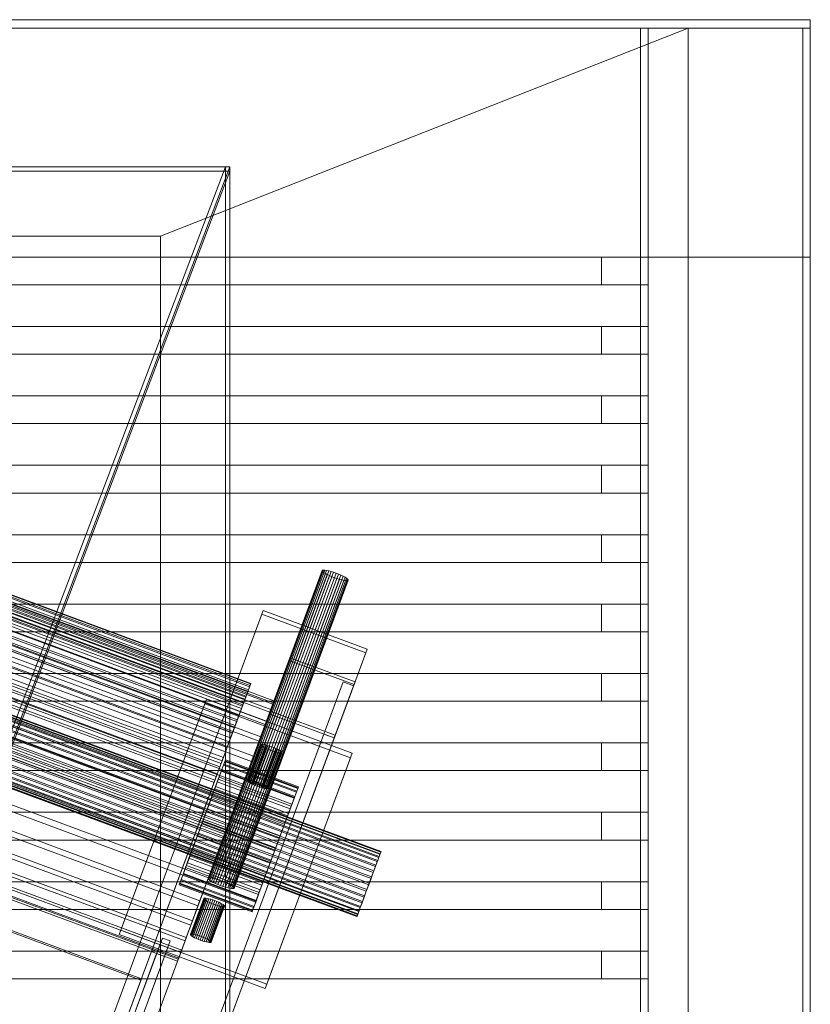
# Model space of a CAD drawing. Header units: millimetres. Extents: x -4395 to 65662, y -65530 to 6847.
# Tile 58 of 256: x 3199 to 3484, y -59107 to -58752. Entities that reach past the tile are written whole.
import ezdxf

# ---------------------------------------------------------------- set-up
doc = ezdxf.new("R2010")
doc.units = ezdxf.units.MM
for name, color, linetype, lineweight in [('R33_DET_superior_C06', 7, 'Continuous', 0), ('R33_DET_superior_CHUTE_GRIZZLY_SEPARADOR', 7, 'Continuous', 0), ('R33_DET_superior_fines-r33-C06-receiver', 7, 'Continuous', 0)]:
    doc.layers.add(name, color=color, linetype=linetype, lineweight=lineweight)

msp = doc.modelspace()

# ---------------------------------------------------------------- linework, layer by layer
at = {"layer": 'R33_DET_superior_C06'}
for p, q in [((2943.461, -58869.997), (3290.428, -58998.504)), ((2943.626, -58869.551), (3290.593, -58998.057)), ((2943.877, -58868.873), (3290.844, -58997.38)), ((2953.855, -58870.725), (3282.067, -58992.285)), ((2954.03, -58870.252), (3282.242, -58991.812)), ((2954.227, -58869.72), (3282.439, -58991.28)), ((2954.286, -58869.561), (3282.498, -58991.121)), ((2942.393, -58872.879), (3289.36, -59001.386)), ((2942.718, -58872.004), (3289.685, -59000.51)), ((3280.681, -58996.026), (2952.469, -58874.466)), ((2952.597, -58874.122), (3280.809, -58995.682)), ((3281.05, -58995.03), (2952.838, -58873.47)), ((3281.216, -58994.584), (2953.004, -58873.024)), ((2953.175, -58872.561), (3281.387, -58994.121)), ((3281.402, -58994.082), (2953.19, -58872.522)), ((3281.457, -58993.932), (2953.245, -58872.372)), ((2953.464, -58871.781), (3281.676, -58993.341)), ((2940.716, -58877.409), (3287.683, -59005.915)), ((2941.187, -58876.137), (3288.154, -59004.644)), ((3279.489, -58999.247), (2951.277, -58877.687)), ((2951.444, -58877.234), (3279.656, -58998.794)), ((3279.864, -58998.234), (2951.652, -58876.674)), ((3280.409, -58996.762), (2952.197, -58875.202)), ((2952.2, -58875.195), (3280.412, -58996.755)), ((2939.092, -58881.793), (3286.059, -59010.299)), ((2950.026, -58881.064), (3278.238, -59002.624)), ((3278.305, -59002.442), (2950.093, -58880.882)), ((3278.776, -59001.17), (2950.564, -58879.61)), ((2950.945, -58878.582), (3279.157, -59000.142)), ((2879.176, -58885.207), (3329.296, -59051.918)), ((2879.218, -58885.096), (3329.337, -59051.806)), ((2879.28, -58884.926), (3329.4, -59051.637)), ((2938.493, -58883.411), (3285.46, -59011.918)), ((3276.879, -59006.293), (2948.667, -58884.733)), ((3277.438, -59004.784), (2949.226, -58883.224)), ((2949.433, -58882.664), (3277.645, -59004.224)), ((2877.934, -58888.561), (3328.054, -59055.272)), ((2878.084, -58888.156), (3328.204, -59054.867)), ((2878.49, -58887.06), (3328.61, -59053.771)), ((2878.608, -58886.742), (3328.727, -59053.453)), ((2878.91, -58885.928), (3329.029, -59052.639)), ((2878.991, -58885.709), (3329.11, -59052.42)), ((2936.514, -58888.754), (3283.481, -59017.26)), ((3275.871, -59009.014), (2947.659, -58887.454)), ((2947.69, -58887.372), (3275.902, -59008.932)), ((2948.365, -58885.548), (3276.577, -59007.108)), ((2876.503, -58892.424), (3326.623, -59059.135)), ((2876.699, -58891.896), (3326.818, -59058.607)), ((2877.263, -58890.372), (3327.383, -59057.083)), ((2877.44, -58889.896), (3327.559, -59056.607)), ((2935.809, -58890.657), (3282.776, -59019.163)), ((2945.744, -58892.625), (3273.956, -59014.185)), ((3274.103, -59013.787), (2945.891, -58892.227)), ((2946.491, -58890.607), (3274.703, -59012.168)), ((3275.234, -59010.734), (2947.022, -58889.174)), ((2875.683, -58894.639), (3325.803, -59061.35)), ((2875.891, -58894.078), (3326.01, -59060.789)), ((2944.436, -58896.157), (3272.648, -59017.717)), ((3273.399, -59015.69), (2945.187, -58894.13)), ((2873.99, -58899.211), (3324.109, -59065.922)), ((2874.197, -58898.65), (3324.317, -59065.361)), ((2874.834, -58896.931), (3324.954, -59063.642)), ((2875.046, -58896.358), (3325.166, -59063.069)), ((2932.769, -58898.866), (3279.736, -59027.373)), ((2933.552, -58896.752), (3280.519, -59025.258)), ((3271.404, -59021.075), (2943.192, -58899.515)), ((2943.63, -58898.332), (3271.842, -59019.892)), ((3272.165, -59019.022), (2943.952, -58897.462)), ((2872.617, -58902.917), (3322.737, -59069.628)), ((2873.182, -58901.393), (3323.301, -59068.104)), ((2873.377, -58900.865), (3323.497, -59067.576)), ((3270.088, -59024.629), (2941.876, -58903.069)), ((2942.235, -58902.1), (3270.447, -59023.66)), ((2871.273, -58906.547), (3321.392, -59073.258)), ((2871.39, -58906.229), (3321.51, -59072.94)), ((2871.796, -58905.133), (3321.916, -59071.844)), ((2871.946, -58904.728), (3322.066, -59071.439)), ((2872.441, -58903.393), (3322.56, -59070.104)), ((2930.319, -58905.48), (3277.286, -59033.986)), ((3269.285, -59026.797), (2941.073, -58905.237)), ((2941.384, -58904.398), (3269.596, -59025.958)), ((2870.6, -58908.363), (3320.72, -59075.074)), ((3320.782, -59074.904), (2870.663, -58908.194)), ((2870.704, -58908.082), (3320.824, -59074.793)), ((2870.89, -58907.58), (3321.009, -59074.291)), ((2870.971, -58907.361), (3321.09, -59074.072)), ((2929.488, -58907.725), (3276.455, -59036.231)), ((3267.909, -59030.513), (2939.697, -58908.953)), ((2939.925, -58908.337), (3268.137, -59029.897)), ((2938.865, -58911.198), (3267.077, -59032.758)), ((3267.256, -59032.276), (2939.043, -58910.716)), ((2926.093, -58916.891), (3273.06, -59045.397)), ((2926.94, -58914.603), (3273.907, -59043.109)), ((3265.664, -59036.573), (2937.452, -58915.012)), ((2937.546, -58914.76), (3265.758, -59036.32)), ((2923.545, -58923.769), (3270.512, -59052.275)), ((2935.139, -58921.259), (3263.351, -59042.819)), ((3263.393, -59042.704), (2935.181, -58921.144)), ((2922.714, -58926.014), (3269.681, -59054.52)), ((2932.744, -58927.724), (3260.957, -59049.284)), ((3261.135, -59048.802), (2932.923, -58927.242)), ((2919.481, -58934.742), (3266.448, -59063.248)), ((2920.264, -58932.627), (3267.231, -59061.134)), ((2917.224, -58940.837), (3264.191, -59069.343)), ((2916.519, -58942.74), (3263.486, -59071.246)), ((2914.54, -58948.082), (3261.507, -59076.589)), ((2913.941, -58949.701), (3260.908, -59078.207)), ((3308.225, -58950.45), (3267.162, -59061.321)), ((3308.257, -58950.64), (3267.194, -59061.511)), ((3308.373, -58950.327), (3267.31, -59061.198)), ((3308.469, -58950.89), (3267.405, -59061.76)), ((3308.696, -58950.276), (3267.633, -59061.146)), ((3308.85, -58951.189), (3267.787, -59062.059)), ((3309.181, -58950.297), (3268.117, -59061.168)), ((3309.389, -58951.526), (3268.325, -59062.397)), ((3309.809, -58950.392), (3268.746, -59061.262)), ((3310.062, -58951.889), (3268.999, -59062.76)), ((3310.556, -58950.555), (3269.493, -59061.426)), ((3310.845, -58952.264), (3269.782, -59063.134)), ((3311.394, -58950.781), (3270.331, -59061.652)), ((3311.708, -58952.635), (3270.645, -59063.505)), ((3312.291, -58951.061), (3271.228, -59061.932)), ((3313.211, -58951.385), (3272.148, -59062.255)), ((3314.12, -58951.739), (3273.057, -59062.609)), ((3314.983, -58952.11), (3273.92, -59062.981)), ((3315.766, -58952.485), (3274.703, -59063.355)), ((3316.44, -58952.848), (3275.376, -59063.718)), ((3308.225, -58950.45), (3308.373, -58950.327)), ((3308.257, -58950.64), (3308.225, -58950.45)), ((3308.469, -58950.89), (3308.257, -58950.64)), ((3308.373, -58950.327), (3308.696, -58950.276)), ((3308.85, -58951.189), (3308.469, -58950.89)), ((3308.696, -58950.276), (3309.181, -58950.297)), ((3309.389, -58951.526), (3308.85, -58951.189)), ((3309.181, -58950.297), (3309.809, -58950.392)), ((3310.062, -58951.889), (3309.389, -58951.526)), ((3309.809, -58950.392), (3310.556, -58950.555)), ((3310.845, -58952.264), (3310.062, -58951.889)), ((3310.556, -58950.555), (3311.394, -58950.781)), ((3311.708, -58952.635), (3310.845, -58952.264)), ((3311.394, -58950.781), (3312.291, -58951.061)), ((3312.617, -58952.989), (3311.708, -58952.635)), ((3312.291, -58951.061), (3313.211, -58951.385)), ((3313.211, -58951.385), (3314.12, -58951.739)), ((3314.12, -58951.739), (3314.983, -58952.11)), ((3314.983, -58952.11), (3315.766, -58952.485)), ((3315.766, -58952.485), (3316.44, -58952.848)), ((3316.44, -58952.848), (3316.978, -58953.185)), ((2911.846, -58955.356), (3258.813, -59083.863)), ((2912.317, -58954.085), (3259.284, -59082.591)), ((3312.617, -58952.989), (3271.554, -59063.86)), ((3313.537, -58953.313), (3272.474, -59064.183)), ((3314.434, -58953.593), (3273.371, -59064.463)), ((3315.272, -58953.819), (3274.209, -59064.689)), ((3316.019, -58953.982), (3274.956, -59064.853)), ((3316.648, -58954.077), (3275.584, -59064.947)), ((3316.978, -58953.185), (3275.915, -59064.056)), ((3317.132, -58954.098), (3276.069, -59064.969)), ((3317.36, -58953.484), (3276.296, -59064.355)), ((3317.455, -58954.047), (3276.392, -59064.917)), ((3317.571, -58953.734), (3276.508, -59064.604)), ((3276.54, -59064.794), (3317.603, -58953.924)), ((3313.537, -58953.313), (3312.617, -58952.989)), ((3314.434, -58953.593), (3313.537, -58953.313)), ((3315.272, -58953.819), (3314.434, -58953.593)), ((3316.019, -58953.982), (3315.272, -58953.819)), ((3316.648, -58954.077), (3316.019, -58953.982)), ((3317.132, -58954.098), (3316.648, -58954.077)), ((3316.978, -58953.185), (3317.36, -58953.484)), ((3317.455, -58954.047), (3317.132, -58954.098)), ((3317.36, -58953.484), (3317.571, -58953.734)), ((3317.603, -58953.924), (3317.455, -58954.047)), ((3317.571, -58953.734), (3317.603, -58953.924)), ((2910.315, -58959.49), (3257.282, -59087.996)), ((2910.64, -58958.614), (3257.607, -59087.121)), ((2909.156, -58962.62), (3256.123, -59091.127)), ((3256.374, -59090.449), (2909.407, -58961.943)), ((2909.572, -58961.496), (3256.539, -59090.003)), ((3228.251, -59123.192), (3286.424, -58966.126)), ((3286.899, -58964.842), (3228.726, -59121.909)), ((3286.899, -58964.842), (3286.424, -58966.126)), ((3286.424, -58966.126), (3323.934, -58980.018)), ((3324.409, -58978.735), (3286.899, -58964.842)), ((2914.733, -58976.354), (3242.945, -59097.914)), ((3243.124, -59097.432), (2914.912, -58975.872)), ((3323.934, -58980.018), (3265.761, -59137.085)), ((3266.236, -59135.801), (3324.409, -58978.735)), ((3323.934, -58980.018), (3324.409, -58978.735)), ((2748.342, -60462.137), (3296.249, -58982.788)), ((3296.605, -58981.825), (2748.698, -60461.174)), ((3296.605, -58981.825), (3296.249, -58982.788)), ((3296.249, -58982.788), (3319.692, -58991.47)), ((3320.049, -58990.508), (3296.605, -58981.825)), ((3315.763, -58990.563), (2767.856, -60469.911)), ((3319.692, -58991.47), (2771.785, -60470.819)), ((2772.142, -60469.857), (3320.049, -58990.508)), ((3282.242, -58991.812), (3281.216, -58994.584)), ((3282.439, -58991.28), (3281.402, -58994.082)), ((3282.498, -58991.121), (3281.457, -58993.932)), ((3282.242, -58991.812), (3281.676, -58993.341)), ((3282.067, -58992.285), (3282.439, -58991.28)), ((3282.498, -58991.121), (3282.242, -58991.812)), ((3282.439, -58991.28), (3282.498, -58991.121)), ((3315.763, -58990.563), (3308.81, -59009.335)), ((3319.514, -58991.952), (3315.763, -58990.563)), ((3319.692, -58991.47), (3320.049, -58990.508)), ((2771.607, -60471.301), (3319.514, -58991.952)), ((3281.387, -58994.121), (3280.409, -58996.762)), ((3281.05, -58995.03), (3280.409, -58996.762)), ((3280.412, -58996.755), (3281.387, -58994.121)), ((3281.676, -58993.341), (3280.681, -58996.026)), ((3280.681, -58996.026), (3281.216, -58994.584)), ((3281.676, -58993.341), (3280.809, -58995.682)), ((3282.067, -58992.285), (3281.05, -58995.03)), ((3281.402, -58994.082), (3281.05, -58995.03)), ((3281.216, -58994.584), (3281.457, -58993.932)), ((3281.387, -58994.121), (3282.067, -58992.285)), ((3281.457, -58993.932), (3281.402, -58994.082)), ((3312.561, -59010.724), (3319.514, -58991.952)), ((3235.15, -59081.532), (3265.947, -58998.379)), ((3266.541, -58996.774), (3235.744, -59079.927)), ((3266.541, -58996.774), (3265.947, -58998.379)), ((3265.947, -58998.379), (3318.461, -59017.828)), ((3319.055, -59016.224), (3266.541, -58996.774)), ((3279.656, -58998.794), (3278.238, -59002.624)), ((3278.776, -59001.17), (3279.864, -58998.234)), ((3279.656, -58998.794), (3278.776, -59001.17)), ((3279.157, -59000.142), (3280.412, -58996.755)), ((3280.412, -58996.755), (3279.489, -58999.247)), ((3280.409, -58996.762), (3279.489, -58999.247)), ((3280.809, -58995.682), (3279.656, -58998.794)), ((3280.809, -58995.682), (3279.864, -58998.234)), ((3279.864, -58998.234), (3280.681, -58996.026)), ((3289.36, -59001.386), (3290.428, -58998.504)), ((3290.593, -58998.057), (3289.685, -59000.51)), ((3290.428, -58998.504), (3290.844, -58997.38)), ((3290.844, -58997.38), (3290.593, -58998.057)), ((2741.211, -60481.39), (3289.118, -59002.041)), ((3289.474, -59001.078), (2741.567, -60480.427)), ((3278.305, -59002.442), (3276.879, -59006.293)), ((3277.438, -59004.784), (3278.776, -59001.17)), ((3277.645, -59004.224), (3279.157, -59000.142)), ((3279.489, -58999.247), (3278.305, -59002.442)), ((3279.157, -59000.142), (3278.305, -59002.442)), ((3287.683, -59005.915), (3289.36, -59001.386)), ((3289.685, -59000.51), (3288.154, -59004.644)), ((3289.474, -59001.078), (3289.118, -59002.041)), ((3289.118, -59002.041), (3312.561, -59010.724)), ((3312.918, -59009.761), (3289.474, -59001.078)), ((3275.871, -59009.014), (3277.438, -59004.784)), ((3275.902, -59008.932), (3277.645, -59004.224)), ((3278.238, -59002.624), (3276.577, -59007.108)), ((3277.645, -59004.224), (3276.879, -59006.293)), ((3278.238, -59002.624), (3277.438, -59004.784)), ((3285.46, -59011.918), (3287.683, -59005.915)), ((3288.154, -59004.644), (3286.059, -59010.299)), ((2760.903, -60488.684), (3308.81, -59009.335)), ((3273.956, -59014.185), (3275.902, -59008.932)), ((3274.103, -59013.787), (3275.871, -59009.014)), ((3276.577, -59007.108), (3274.703, -59012.168)), ((3276.879, -59006.293), (3275.234, -59010.734)), ((3275.902, -59008.932), (3275.234, -59010.734)), ((3276.577, -59007.108), (3275.871, -59009.014)), ((3308.81, -59009.335), (3312.561, -59010.724)), ((3312.561, -59010.724), (2764.654, -60490.073)), ((2765.011, -60489.11), (3312.918, -59009.761)), ((3274.703, -59012.168), (3272.648, -59017.717)), ((3275.234, -59010.734), (3273.399, -59015.69)), ((3274.703, -59012.168), (3274.103, -59013.787)), ((3286.072, -59013.143), (3281.281, -59026.078)), ((3286.191, -59013.044), (3281.4, -59025.979)), ((3286.449, -59013.003), (3281.658, -59025.938)), ((3286.836, -59013.021), (3282.046, -59025.955)), ((3287.339, -59013.096), (3282.548, -59026.031)), ((3282.776, -59019.163), (3285.46, -59011.918)), ((3286.059, -59010.299), (3283.481, -59017.26)), ((3286.072, -59013.143), (3286.191, -59013.044)), ((3286.098, -59013.295), (3286.072, -59013.143)), ((3286.191, -59013.044), (3286.449, -59013.003)), ((3286.449, -59013.003), (3286.836, -59013.021)), ((3286.836, -59013.021), (3287.339, -59013.096)), ((3287.339, -59013.096), (3287.937, -59013.227)), ((3312.561, -59010.724), (3312.918, -59009.761)), ((3273.399, -59015.69), (3271.404, -59021.075)), ((3271.842, -59019.892), (3273.956, -59014.185)), ((3272.165, -59019.022), (3274.103, -59013.787)), ((3273.956, -59014.185), (3273.399, -59015.69)), ((3286.098, -59013.295), (3281.307, -59026.23)), ((3286.267, -59013.494), (3281.476, -59026.429)), ((3286.572, -59013.734), (3281.782, -59026.669)), ((3287.003, -59014.004), (3282.212, -59026.939)), ((3287.542, -59014.294), (3282.751, -59027.229)), ((3287.937, -59013.227), (3283.146, -59026.162)), ((3288.168, -59014.594), (3283.377, -59027.528)), ((3288.607, -59013.408), (3283.817, -59026.343)), ((3288.858, -59014.891), (3284.068, -59027.826)), ((3289.325, -59013.632), (3284.534, -59026.567)), ((3289.585, -59015.174), (3284.795, -59028.109)), ((3290.061, -59013.89), (3285.27, -59026.825)), ((3290.322, -59015.433), (3285.531, -59028.368)), ((3290.788, -59014.174), (3285.997, -59027.109)), ((3286.267, -59013.494), (3286.098, -59013.295)), ((3291.039, -59015.657), (3286.248, -59028.592)), ((3286.572, -59013.734), (3286.267, -59013.494)), ((3287.003, -59014.004), (3286.572, -59013.734)), ((3291.478, -59014.471), (3286.688, -59027.406)), ((3291.709, -59015.838), (3286.919, -59028.773)), ((3287.542, -59014.294), (3287.003, -59014.004)), ((3292.105, -59014.77), (3287.314, -59027.705)), ((3292.307, -59015.968), (3287.517, -59028.903)), ((3288.168, -59014.594), (3287.542, -59014.294)), ((3292.644, -59015.061), (3287.853, -59027.996)), ((3287.937, -59013.227), (3288.607, -59013.408)), ((3292.81, -59016.044), (3288.019, -59028.979)), ((3288.858, -59014.891), (3288.168, -59014.594)), ((3288.258, -59099.377), (3319.055, -59016.224)), ((3293.074, -59015.331), (3288.283, -59028.266)), ((3293.198, -59016.061), (3288.407, -59028.996)), ((3293.38, -59015.57), (3288.589, -59028.505)), ((3288.607, -59013.408), (3289.325, -59013.632)), ((3293.456, -59016.02), (3288.665, -59028.955)), ((3293.548, -59015.77), (3288.758, -59028.704)), ((3288.783, -59028.856), (3293.574, -59015.921)), ((3289.585, -59015.174), (3288.858, -59014.891)), ((3289.325, -59013.632), (3290.061, -59013.89)), ((3290.322, -59015.433), (3289.585, -59015.174)), ((3290.061, -59013.89), (3290.788, -59014.174)), ((3291.039, -59015.657), (3290.322, -59015.433)), ((3290.788, -59014.174), (3291.478, -59014.471)), ((3291.709, -59015.838), (3291.039, -59015.657)), ((3291.478, -59014.471), (3292.105, -59014.77)), ((3292.307, -59015.968), (3291.709, -59015.838)), ((3292.105, -59014.77), (3292.644, -59015.061)), ((3292.81, -59016.044), (3292.307, -59015.968)), ((3292.644, -59015.061), (3293.074, -59015.331)), ((3293.198, -59016.061), (3292.81, -59016.044)), ((3293.074, -59015.331), (3293.38, -59015.57)), ((3293.456, -59016.02), (3293.198, -59016.061)), ((3293.38, -59015.57), (3293.548, -59015.77)), ((3293.574, -59015.921), (3293.456, -59016.02)), ((3293.548, -59015.77), (3293.574, -59015.921)), ((3318.461, -59017.828), (3319.055, -59016.224)), ((3269.596, -59025.958), (3271.842, -59019.892)), ((3270.088, -59024.629), (3272.165, -59019.022)), ((3272.648, -59017.717), (3270.447, -59023.66)), ((3271.842, -59019.892), (3271.404, -59021.075)), ((3272.085, -59022.115), (3272.82, -59020.131)), ((3272.648, -59017.717), (3272.165, -59019.022)), ((3273.177, -59019.168), (3272.665, -59020.551)), ((3272.82, -59020.131), (3273.256, -59018.953)), ((3272.82, -59020.131), (3299.077, -59029.855)), ((3273.377, -59018.628), (3273.177, -59019.168)), ((3273.177, -59019.168), (3299.434, -59028.892)), ((3273.256, -59018.953), (3273.377, -59018.628)), ((3273.256, -59018.953), (3299.513, -59028.678)), ((3273.377, -59018.628), (3299.634, -59028.353)), ((3279.736, -59027.373), (3282.776, -59019.163)), ((3283.481, -59017.26), (3280.519, -59025.258)), ((3318.461, -59017.828), (3287.664, -59100.981)), ((3271.976, -59022.411), (3259.657, -59055.672)), ((3270.447, -59023.66), (3268.137, -59029.897)), ((3271.404, -59021.075), (3269.285, -59026.797)), ((3270.447, -59023.66), (3270.088, -59024.629)), ((3271.976, -59022.411), (3270.431, -59026.583)), ((3271.859, -59022.725), (3270.792, -59025.606)), ((3271.08, -59024.83), (3272.085, -59022.115)), ((3272.665, -59020.551), (3271.859, -59022.725)), ((3271.859, -59022.725), (3298.116, -59032.45)), ((3298.233, -59032.136), (3271.976, -59022.411)), ((3272.085, -59022.115), (3298.342, -59031.84)), ((3272.665, -59020.551), (3298.922, -59030.276)), ((3258.112, -59059.844), (3270.431, -59026.583)), ((3269.285, -59026.797), (3267.077, -59032.758)), ((3267.256, -59032.276), (3269.596, -59025.958)), ((3267.909, -59030.513), (3270.088, -59024.629)), ((3269.596, -59025.958), (3269.285, -59026.797)), ((3270.792, -59025.606), (3269.504, -59029.084)), ((3269.843, -59028.171), (3271.08, -59024.83)), ((3270.431, -59026.583), (3296.688, -59036.307)), ((3270.792, -59025.606), (3297.049, -59035.331)), ((3271.08, -59024.83), (3297.337, -59034.554)), ((3276.455, -59036.231), (3279.736, -59027.373)), ((3280.519, -59025.258), (3277.286, -59033.986)), ((3281.4, -59025.979), (3281.281, -59026.078)), ((3281.281, -59026.078), (3281.307, -59026.23)), ((3281.307, -59026.23), (3281.476, -59026.429)), ((3281.658, -59025.938), (3281.4, -59025.979)), ((3281.476, -59026.429), (3281.782, -59026.669)), ((3282.046, -59025.955), (3281.658, -59025.938)), ((3281.782, -59026.669), (3282.212, -59026.939)), ((3282.548, -59026.031), (3282.046, -59025.955)), ((3282.212, -59026.939), (3282.751, -59027.229)), ((3283.146, -59026.162), (3282.548, -59026.031)), ((3282.751, -59027.229), (3283.377, -59027.528)), ((3283.817, -59026.343), (3283.146, -59026.162)), ((3284.534, -59026.567), (3283.817, -59026.343)), ((3285.27, -59026.825), (3284.534, -59026.567)), ((3285.997, -59027.109), (3285.27, -59026.825)), ((3286.688, -59027.406), (3285.997, -59027.109)), ((3287.314, -59027.705), (3286.688, -59027.406)), ((3265.664, -59036.573), (3267.909, -59030.513)), ((3268.137, -59029.897), (3265.758, -59036.32)), ((3268.137, -59029.897), (3267.909, -59030.513)), ((3269.504, -59029.084), (3268.045, -59033.025)), ((3268.421, -59032.01), (3269.843, -59028.171)), ((3269.504, -59029.084), (3295.761, -59038.809)), ((3269.843, -59028.171), (3296.099, -59037.896)), ((3283.377, -59027.528), (3284.068, -59027.826)), ((3284.068, -59027.826), (3284.795, -59028.109)), ((3284.795, -59028.109), (3285.531, -59028.368)), ((3285.531, -59028.368), (3286.248, -59028.592)), ((3286.248, -59028.592), (3286.919, -59028.773)), ((3286.919, -59028.773), (3287.517, -59028.903)), ((3287.853, -59027.996), (3287.314, -59027.705)), ((3287.517, -59028.903), (3288.019, -59028.979)), ((3288.283, -59028.266), (3287.853, -59027.996)), ((3288.019, -59028.979), (3288.407, -59028.996)), ((3288.589, -59028.505), (3288.283, -59028.266)), ((3288.407, -59028.996), (3288.665, -59028.955)), ((3288.758, -59028.704), (3288.589, -59028.505)), ((3288.665, -59028.955), (3288.783, -59028.856)), ((3288.783, -59028.856), (3288.758, -59028.704)), ((3298.116, -59032.45), (3298.922, -59030.276)), ((3299.077, -59029.855), (3298.342, -59031.84)), ((3298.922, -59030.276), (3299.434, -59028.892)), ((3299.513, -59028.678), (3299.077, -59029.855)), ((3299.434, -59028.892), (3299.634, -59028.353)), ((3299.634, -59028.353), (3299.513, -59028.678)), ((3267.077, -59032.758), (2767.077, -60382.758)), ((2767.256, -60382.276), (3267.256, -59032.276)), ((3268.045, -59033.025), (3266.47, -59037.277)), ((3266.869, -59036.199), (3268.421, -59032.01)), ((3267.077, -59032.758), (3267.256, -59032.276)), ((3268.045, -59033.025), (3294.302, -59042.749)), ((3268.421, -59032.01), (3294.678, -59041.735)), ((3277.286, -59033.986), (3273.907, -59043.109)), ((3285.914, -59065.397), (3298.233, -59032.136)), ((3296.688, -59036.307), (3298.233, -59032.136)), ((3297.049, -59035.331), (3298.116, -59032.45)), ((3298.342, -59031.84), (3297.337, -59034.554)), ((3265.758, -59036.32), (3263.351, -59042.819)), ((3263.393, -59042.704), (3265.664, -59036.573)), ((3266.47, -59037.277), (3264.84, -59041.677)), ((3265.247, -59040.578), (3266.869, -59036.199)), ((3265.758, -59036.32), (3265.664, -59036.573)), ((3266.47, -59037.277), (3292.727, -59047.001)), ((3266.869, -59036.199), (3293.126, -59045.924)), ((3273.06, -59045.397), (3276.455, -59036.231)), ((3296.688, -59036.307), (3284.369, -59069.568)), ((3296.099, -59037.896), (3294.678, -59041.735)), ((3295.761, -59038.809), (3297.049, -59035.331)), ((3297.337, -59034.554), (3296.099, -59037.896)), ((3263.618, -59044.978), (3265.247, -59040.578)), ((3265.247, -59040.578), (3291.504, -59050.303)), ((3294.302, -59042.749), (3295.761, -59038.809)), ((3263.351, -59042.819), (3260.957, -59049.284)), ((3261.135, -59048.802), (3263.393, -59042.704)), ((3262.043, -59049.23), (3263.618, -59044.978)), ((3264.84, -59041.677), (3263.219, -59046.055)), ((3263.351, -59042.819), (3263.393, -59042.704)), ((3263.618, -59044.978), (3289.875, -59054.703)), ((3264.84, -59041.677), (3291.097, -59051.401)), ((3273.907, -59043.109), (3270.512, -59052.275)), ((3292.727, -59047.001), (3294.302, -59042.749)), ((3294.678, -59041.735), (3293.126, -59045.924)), ((3263.219, -59046.055), (3261.667, -59050.245)), ((3263.219, -59046.055), (3289.476, -59055.78)), ((3269.681, -59054.52), (3273.06, -59045.397)), ((3291.097, -59051.401), (3292.727, -59047.001)), ((3293.126, -59045.924), (3291.504, -59050.303)), ((3260.957, -59049.284), (2760.957, -60399.284)), ((2761.135, -60398.802), (3261.135, -59048.802)), ((3261.667, -59050.245), (3260.245, -59054.084)), ((3260.583, -59053.171), (3262.043, -59049.23)), ((3260.957, -59049.284), (3261.135, -59048.802)), ((3261.667, -59050.245), (3287.924, -59059.97)), ((3262.043, -59049.23), (3288.3, -59058.955)), ((3289.476, -59055.78), (3291.097, -59051.401)), ((3291.504, -59050.303), (3289.875, -59054.703)), ((3329.029, -59052.639), (3329.296, -59051.918)), ((3329.337, -59051.806), (3329.11, -59052.42)), ((3329.296, -59051.918), (3329.4, -59051.637)), ((3329.4, -59051.637), (3329.337, -59051.806)), ((3258.112, -59059.844), (3259.657, -59055.672)), ((3260.245, -59054.084), (3259.008, -59057.425)), ((3259.295, -59056.648), (3260.583, -59053.171)), ((3259.657, -59055.672), (3285.914, -59065.397)), ((3260.245, -59054.084), (3286.502, -59063.809)), ((3260.583, -59053.171), (3286.84, -59062.895)), ((3266.448, -59063.248), (3269.681, -59054.52)), ((3270.512, -59052.275), (3267.231, -59061.134)), ((3287.924, -59059.97), (3289.476, -59055.78)), ((3289.875, -59054.703), (3288.3, -59058.955)), ((3327.383, -59057.083), (3328.054, -59055.272)), ((3328.204, -59054.867), (3327.559, -59056.607)), ((3328.054, -59055.272), (3328.61, -59053.771)), ((3328.727, -59053.453), (3328.204, -59054.867)), ((3328.61, -59053.771), (3329.029, -59052.639)), ((3329.11, -59052.42), (3328.727, -59053.453)), ((3259.008, -59057.425), (3258.002, -59060.14)), ((3258.228, -59059.53), (3259.295, -59056.648)), ((3259.008, -59057.425), (3285.265, -59067.15)), ((3259.295, -59056.648), (3285.552, -59066.373)), ((3288.3, -59058.955), (3286.84, -59062.895)), ((3325.803, -59061.35), (3326.623, -59059.135)), ((3326.818, -59058.607), (3326.01, -59060.789)), ((3326.623, -59059.135), (3327.383, -59057.083)), ((3327.559, -59056.607), (3326.818, -59058.607)), ((3257.267, -59062.124), (3256.831, -59063.301)), ((3256.911, -59063.087), (3257.423, -59061.704)), ((3258.002, -59060.14), (3257.267, -59062.124)), ((3257.267, -59062.124), (3283.524, -59071.849)), ((3257.423, -59061.704), (3258.228, -59059.53)), ((3257.423, -59061.704), (3283.68, -59071.429)), ((3258.002, -59060.14), (3284.259, -59069.865)), ((3284.369, -59069.568), (3258.112, -59059.844)), ((3258.228, -59059.53), (3284.485, -59069.254)), ((3267.231, -59061.134), (3264.191, -59069.343)), ((3267.31, -59061.198), (3267.162, -59061.321)), ((3267.162, -59061.321), (3267.194, -59061.511)), ((3267.194, -59061.511), (3267.405, -59061.76)), ((3267.633, -59061.146), (3267.31, -59061.198)), ((3267.405, -59061.76), (3267.787, -59062.059)), ((3268.117, -59061.168), (3267.633, -59061.146)), ((3267.787, -59062.059), (3268.325, -59062.397)), ((3268.746, -59061.262), (3268.117, -59061.168)), ((3268.325, -59062.397), (3268.999, -59062.76)), ((3269.493, -59061.426), (3268.746, -59061.262)), ((3268.999, -59062.76), (3269.782, -59063.134)), ((3270.331, -59061.652), (3269.493, -59061.426)), ((3271.228, -59061.932), (3270.331, -59061.652)), ((3272.148, -59062.255), (3271.228, -59061.932)), ((3273.057, -59062.609), (3272.148, -59062.255)), ((3273.92, -59062.981), (3273.057, -59062.609)), ((3286.502, -59063.809), (3287.924, -59059.97)), ((3324.954, -59063.642), (3325.803, -59061.35)), ((3326.01, -59060.789), (3325.166, -59063.069)), ((3256.711, -59063.627), (3256.911, -59063.087)), ((3256.831, -59063.301), (3256.711, -59063.627)), ((3256.711, -59063.627), (3282.968, -59073.351)), ((3283.088, -59073.026), (3256.831, -59063.301)), ((3256.911, -59063.087), (3283.167, -59072.812)), ((3263.486, -59071.246), (3266.448, -59063.248)), ((3269.782, -59063.134), (3270.645, -59063.505)), ((3270.645, -59063.505), (3271.554, -59063.86)), ((3271.554, -59063.86), (3272.474, -59064.183)), ((3272.474, -59064.183), (3273.371, -59064.463)), ((3273.371, -59064.463), (3274.209, -59064.689)), ((3274.703, -59063.355), (3273.92, -59062.981)), ((3274.209, -59064.689), (3274.956, -59064.853)), ((3275.376, -59063.718), (3274.703, -59063.355)), ((3274.956, -59064.853), (3275.584, -59064.947)), ((3275.915, -59064.056), (3275.376, -59063.718)), ((3275.584, -59064.947), (3276.069, -59064.969)), ((3276.296, -59064.355), (3275.915, -59064.056)), ((3276.069, -59064.969), (3276.392, -59064.917)), ((3276.508, -59064.604), (3276.296, -59064.355)), ((3276.392, -59064.917), (3276.54, -59064.794)), ((3276.54, -59064.794), (3276.508, -59064.604)), ((3284.369, -59069.568), (3285.914, -59065.397)), ((3285.552, -59066.373), (3284.485, -59069.254)), ((3285.265, -59067.15), (3286.502, -59063.809)), ((3286.84, -59062.895), (3285.552, -59066.373)), ((3323.301, -59068.104), (3324.109, -59065.922)), ((3324.317, -59065.361), (3323.497, -59067.576)), ((3324.109, -59065.922), (3324.954, -59063.642)), ((3325.166, -59063.069), (3324.317, -59065.361)), ((3265.541, -59068.578), (3260.75, -59081.513)), ((3265.566, -59068.73), (3260.776, -59081.665)), ((3265.659, -59068.48), (3260.868, -59081.415)), ((3265.735, -59068.93), (3260.944, -59081.864)), ((3265.917, -59068.438), (3261.126, -59081.373)), ((3266.041, -59069.169), (3261.25, -59082.104)), ((3264.191, -59069.343), (3261.507, -59076.589)), ((3266.305, -59068.456), (3261.514, -59081.391)), ((3266.471, -59069.439), (3261.68, -59082.374)), ((3266.807, -59068.531), (3262.017, -59081.466)), ((3267.01, -59069.729), (3262.219, -59082.664)), ((3267.405, -59068.662), (3262.615, -59081.597)), ((3268.076, -59068.843), (3263.285, -59081.778)), ((3268.793, -59069.067), (3264.002, -59082.002)), ((3269.529, -59069.326), (3264.739, -59082.261)), ((3270.257, -59069.609), (3265.466, -59082.544)), ((3265.541, -59068.578), (3265.659, -59068.48)), ((3265.566, -59068.73), (3265.541, -59068.578)), ((3265.735, -59068.93), (3265.566, -59068.73)), ((3265.659, -59068.48), (3265.917, -59068.438)), ((3266.041, -59069.169), (3265.735, -59068.93)), ((3265.917, -59068.438), (3266.305, -59068.456)), ((3266.471, -59069.439), (3266.041, -59069.169)), ((3270.947, -59069.906), (3266.156, -59082.841)), ((3266.305, -59068.456), (3266.807, -59068.531)), ((3267.01, -59069.729), (3266.471, -59069.439)), ((3266.807, -59068.531), (3267.405, -59068.662)), ((3267.637, -59070.029), (3267.01, -59069.729)), ((3267.405, -59068.662), (3268.076, -59068.843)), ((3268.076, -59068.843), (3268.793, -59069.067)), ((3268.793, -59069.067), (3269.529, -59069.326)), ((3269.529, -59069.326), (3270.257, -59069.609)), ((3270.257, -59069.609), (3270.947, -59069.906)), ((3270.947, -59069.906), (3271.573, -59070.206)), ((3283.524, -59071.849), (3284.259, -59069.865)), ((3284.485, -59069.254), (3283.68, -59071.429)), ((3284.259, -59069.865), (3285.265, -59067.15)), ((3322.737, -59069.628), (3322.066, -59071.439)), ((3322.56, -59070.104), (3323.301, -59068.104)), ((3323.497, -59067.576), (3322.737, -59069.628)), ((3260.908, -59078.207), (3263.486, -59071.246)), ((3267.637, -59070.029), (3262.846, -59082.964)), ((3268.327, -59070.326), (3263.536, -59083.261)), ((3269.054, -59070.609), (3264.263, -59083.544)), ((3269.79, -59070.868), (3265, -59083.803)), ((3270.507, -59071.092), (3265.717, -59084.027)), ((3271.178, -59071.273), (3266.387, -59084.208)), ((3271.573, -59070.206), (3266.782, -59083.141)), ((3271.776, -59071.404), (3266.985, -59084.339)), ((3272.112, -59070.496), (3267.321, -59083.431)), ((3272.278, -59071.479), (3267.488, -59084.414)), ((3268.327, -59070.326), (3267.637, -59070.029)), ((3272.543, -59070.766), (3267.752, -59083.701)), ((3272.666, -59071.497), (3267.875, -59084.431)), ((3272.848, -59071.005), (3268.057, -59083.94)), ((3272.924, -59071.455), (3268.133, -59084.39)), ((3273.017, -59071.205), (3268.226, -59084.14)), ((3268.252, -59084.292), (3273.043, -59071.357)), ((3269.054, -59070.609), (3268.327, -59070.326)), ((3269.79, -59070.868), (3269.054, -59070.609)), ((3270.507, -59071.092), (3269.79, -59070.868)), ((3271.178, -59071.273), (3270.507, -59071.092)), ((3271.776, -59071.404), (3271.178, -59071.273)), ((3271.573, -59070.206), (3272.112, -59070.496)), ((3272.278, -59071.479), (3271.776, -59071.404)), ((3272.112, -59070.496), (3272.543, -59070.766)), ((3272.666, -59071.497), (3272.278, -59071.479)), ((3272.543, -59070.766), (3272.848, -59071.005)), ((3272.924, -59071.455), (3272.666, -59071.497)), ((3272.848, -59071.005), (3273.017, -59071.205)), ((3273.043, -59071.357), (3272.924, -59071.455)), ((3273.017, -59071.205), (3273.043, -59071.357)), ((3283.167, -59072.812), (3282.968, -59073.351)), ((3282.968, -59073.351), (3283.088, -59073.026)), ((3283.088, -59073.026), (3283.524, -59071.849)), ((3283.68, -59071.429), (3283.167, -59072.812)), ((3321.009, -59074.291), (3321.392, -59073.258)), ((3321.51, -59072.94), (3321.09, -59074.072)), ((3321.392, -59073.258), (3321.916, -59071.844)), ((3322.066, -59071.439), (3321.51, -59072.94)), ((3321.916, -59071.844), (3322.56, -59070.104)), ((3261.507, -59076.589), (3259.284, -59082.591)), ((3320.824, -59074.793), (3320.72, -59075.074)), ((3320.72, -59075.074), (3320.782, -59074.904)), ((3320.782, -59074.904), (3321.009, -59074.291)), ((3321.09, -59074.072), (3320.824, -59074.793)), ((3235.15, -59081.532), (3235.744, -59079.927)), ((3235.744, -59079.927), (3288.258, -59099.377)), ((3258.813, -59083.863), (3260.908, -59078.207)), ((3250.679, -59082.791), (2791.742, -60321.92)), ((2794.556, -60322.962), (3253.493, -59083.833)), ((3287.664, -59100.981), (3235.15, -59081.532)), ((3250.679, -59082.791), (3248.599, -59088.406)), ((3253.493, -59083.833), (3250.679, -59082.791)), ((3251.413, -59089.448), (3253.493, -59083.833)), ((3257.282, -59087.996), (3258.813, -59083.863)), ((3259.284, -59082.591), (3257.607, -59087.121)), ((3260.868, -59081.415), (3260.75, -59081.513)), ((3260.75, -59081.513), (3260.776, -59081.665)), ((3260.776, -59081.665), (3260.944, -59081.864)), ((3261.126, -59081.373), (3260.868, -59081.415)), ((3260.944, -59081.864), (3261.25, -59082.104)), ((3261.514, -59081.391), (3261.126, -59081.373)), ((3261.25, -59082.104), (3261.68, -59082.374)), ((3262.017, -59081.466), (3261.514, -59081.391)), ((3261.68, -59082.374), (3262.219, -59082.664)), ((3262.615, -59081.597), (3262.017, -59081.466)), ((3262.219, -59082.664), (3262.846, -59082.964)), ((3263.285, -59081.778), (3262.615, -59081.597)), ((3262.846, -59082.964), (3263.536, -59083.261)), ((3264.002, -59082.002), (3263.285, -59081.778)), ((3263.536, -59083.261), (3264.263, -59083.544)), ((3264.739, -59082.261), (3264.002, -59082.002)), ((3264.263, -59083.544), (3265, -59083.803)), ((3265.466, -59082.544), (3264.739, -59082.261)), ((3265, -59083.803), (3265.717, -59084.027)), ((3266.156, -59082.841), (3265.466, -59082.544)), ((3265.717, -59084.027), (3266.387, -59084.208)), ((3266.782, -59083.141), (3266.156, -59082.841)), ((3267.321, -59083.431), (3266.782, -59083.141)), ((3267.752, -59083.701), (3267.321, -59083.431)), ((3268.057, -59083.94), (3267.752, -59083.701)), ((3268.226, -59084.14), (3268.057, -59083.94)), ((3268.252, -59084.292), (3268.226, -59084.14)), ((3257.607, -59087.121), (3256.539, -59090.003)), ((3266.387, -59084.208), (3266.985, -59084.339)), ((3266.985, -59084.339), (3267.488, -59084.414)), ((3267.488, -59084.414), (3267.875, -59084.431)), ((3267.875, -59084.431), (3268.133, -59084.39)), ((3268.133, -59084.39), (3268.252, -59084.292)), ((2789.663, -60327.536), (3248.599, -59088.406)), ((3251.413, -59089.448), (2792.476, -60328.578)), ((3248.599, -59088.406), (3251.413, -59089.448)), ((3256.539, -59090.003), (3256.123, -59091.127)), ((3256.123, -59091.127), (3256.374, -59090.449)), ((3256.374, -59090.449), (3257.282, -59087.996)), ((3242.945, -59097.914), (2790.852, -60318.565)), ((2791.031, -60318.083), (3243.124, -59097.432)), ((3242.945, -59097.914), (3243.124, -59097.432)), ((3287.664, -59100.981), (3288.258, -59099.377))]:
    msp.add_line(p, q, dxfattribs=at)
at = {"layer": 'R33_DET_superior_CHUTE_GRIZZLY_SEPARADOR'}
for p, q in [((2884, -58752), (3484, -58752)), ((3484, -58755), (3484, -58752)), ((2840, -58755), (3440, -58755)), ((2881.324, -58755), (3481.324, -58755)), ((2884, -58755), (3484, -58755)), ((3250, -58830), (3440, -58755)), ((3422.895, -59205), (3422.895, -58755)), ((3422.895, -58755), (3481.324, -58755)), ((3425.571, -58755), (3422.895, -58755)), ((3484, -58755), (3425.571, -58755)), ((3425.571, -58755), (3425.571, -59205)), ((3440, -58755), (3440, -59205)), ((3481.324, -58755), (3481.324, -59205)), ((3484, -58755), (3481.324, -58755)), ((3481.324, -58755), (3481.324, -58837.5)), ((3484, -59205), (3484, -58755)), ((3484, -58837.5), (3484, -58755)), ((3250, -58830), (2950, -58830)), ((3250, -59130), (3250, -58830)), ((3481.324, -58837.5), (2881.324, -58837.5)), ((2884, -58837.5), (3484, -58837.5)), ((2925.705, -58837.5), (3408.846, -58837.5)), ((3425.571, -58837.5), (2942.429, -58837.5)), ((3408.846, -58837.5), (3408.846, -58847.5)), ((3425.571, -58837.5), (3408.846, -58837.5)), ((3425.571, -58847.5), (3425.571, -58837.5)), ((3484, -58837.5), (3481.324, -58837.5)), ((3408.846, -58847.5), (2925.705, -58847.5)), ((2942.429, -58847.5), (3425.571, -58847.5)), ((3425.571, -58847.5), (3408.846, -58847.5)), ((2925.705, -58862.5), (3408.846, -58862.5)), ((3425.571, -58862.5), (2942.429, -58862.5)), ((3408.846, -58862.5), (3408.846, -58872.5)), ((3425.571, -58862.5), (3408.846, -58862.5)), ((3425.571, -58872.5), (3425.571, -58862.5)), ((3408.846, -58872.5), (2925.705, -58872.5)), ((2942.429, -58872.5), (3425.571, -58872.5)), ((3425.571, -58872.5), (3408.846, -58872.5)), ((2925.705, -58887.5), (3408.846, -58887.5)), ((3425.571, -58887.5), (2942.429, -58887.5)), ((3408.846, -58887.5), (3408.846, -58897.5)), ((3425.571, -58887.5), (3408.846, -58887.5)), ((3425.571, -58897.5), (3425.571, -58887.5)), ((3408.846, -58897.5), (2925.705, -58897.5)), ((2942.429, -58897.5), (3425.571, -58897.5)), ((3425.571, -58897.5), (3408.846, -58897.5)), ((2925.705, -58912.5), (3408.846, -58912.5)), ((3425.571, -58912.5), (2942.429, -58912.5)), ((3408.846, -58912.5), (3408.846, -58922.5)), ((3425.571, -58912.5), (3408.846, -58912.5)), ((3425.571, -58922.5), (3425.571, -58912.5)), ((3408.846, -58922.5), (2925.705, -58922.5)), ((2942.429, -58922.5), (3425.571, -58922.5)), ((3425.571, -58922.5), (3408.846, -58922.5)), ((2925.705, -58937.5), (3408.846, -58937.5)), ((3425.571, -58937.5), (2942.429, -58937.5)), ((3408.846, -58937.5), (3408.846, -58947.5)), ((3425.571, -58937.5), (3408.846, -58937.5)), ((3425.571, -58947.5), (3425.571, -58937.5)), ((3408.846, -58947.5), (2925.705, -58947.5)), ((2942.429, -58947.5), (3425.571, -58947.5)), ((3425.571, -58947.5), (3408.846, -58947.5)), ((2925.705, -58962.5), (3408.846, -58962.5)), ((3425.571, -58962.5), (2942.429, -58962.5)), ((3408.846, -58962.5), (3408.846, -58972.5)), ((3425.571, -58962.5), (3408.846, -58962.5)), ((3425.571, -58972.5), (3425.571, -58962.5)), ((3408.846, -58972.5), (2925.705, -58972.5)), ((2942.429, -58972.5), (3425.571, -58972.5)), ((3425.571, -58972.5), (3408.846, -58972.5)), ((2925.705, -58987.5), (3408.846, -58987.5)), ((3425.571, -58987.5), (2942.429, -58987.5)), ((3408.846, -58987.5), (3408.846, -58997.5)), ((3425.571, -58987.5), (3408.846, -58987.5)), ((3425.571, -58997.5), (3425.571, -58987.5)), ((3408.846, -58997.5), (2925.705, -58997.5)), ((2942.429, -58997.5), (3425.571, -58997.5)), ((3425.571, -58997.5), (3408.846, -58997.5)), ((2925.705, -59012.5), (3408.846, -59012.5)), ((3425.571, -59012.5), (2942.429, -59012.5)), ((3408.846, -59012.5), (3408.846, -59022.5)), ((3425.571, -59012.5), (3408.846, -59012.5)), ((3425.571, -59022.5), (3425.571, -59012.5)), ((3408.846, -59022.5), (2925.705, -59022.5)), ((2942.429, -59022.5), (3425.571, -59022.5)), ((3425.571, -59022.5), (3408.846, -59022.5)), ((2925.705, -59037.5), (3408.846, -59037.5)), ((3425.571, -59037.5), (2942.429, -59037.5)), ((3408.846, -59037.5), (3408.846, -59047.5)), ((3425.571, -59037.5), (3408.846, -59037.5)), ((3425.571, -59047.5), (3425.571, -59037.5)), ((3408.846, -59047.5), (2925.705, -59047.5)), ((2942.429, -59047.5), (3425.571, -59047.5)), ((3425.571, -59047.5), (3408.846, -59047.5)), ((2925.705, -59062.5), (3408.846, -59062.5)), ((3425.571, -59062.5), (2942.429, -59062.5)), ((3408.846, -59062.5), (3408.846, -59072.5)), ((3425.571, -59062.5), (3408.846, -59062.5)), ((3425.571, -59072.5), (3425.571, -59062.5)), ((3408.846, -59072.5), (2925.705, -59072.5)), ((2942.429, -59072.5), (3425.571, -59072.5)), ((3425.571, -59072.5), (3408.846, -59072.5)), ((2925.705, -59087.5), (3408.846, -59087.5)), ((3425.571, -59087.5), (2942.429, -59087.5)), ((3408.846, -59087.5), (3408.846, -59097.5)), ((3425.571, -59087.5), (3408.846, -59087.5)), ((3425.571, -59097.5), (3425.571, -59087.5)), ((3408.846, -59097.5), (2925.705, -59097.5)), ((2942.429, -59097.5), (3425.571, -59097.5)), ((3425.571, -59097.5), (3408.846, -59097.5))]:
    msp.add_line(p, q, dxfattribs=at)
at = {"layer": 'R33_DET_superior_fines-r33-C06-receiver'}
for p, q in [((2925, -58805), (3275, -58805)), ((3275, -58806.59), (2925, -58806.59)), ((3273.332, -58805), (3120.449, -59208.207)), ((3122.117, -59208.207), (3275, -58805)), ((3122.117, -59209.797), (3275, -58806.59)), ((3273.332, -59155), (3273.332, -58805)), ((3275, -58805), (3273.332, -58805)), ((3275, -58805), (3275, -59155)), ((3275, -58806.59), (3275, -58805))]:
    msp.add_line(p, q, dxfattribs=at)

doc.saveas('drawing.dxf')
